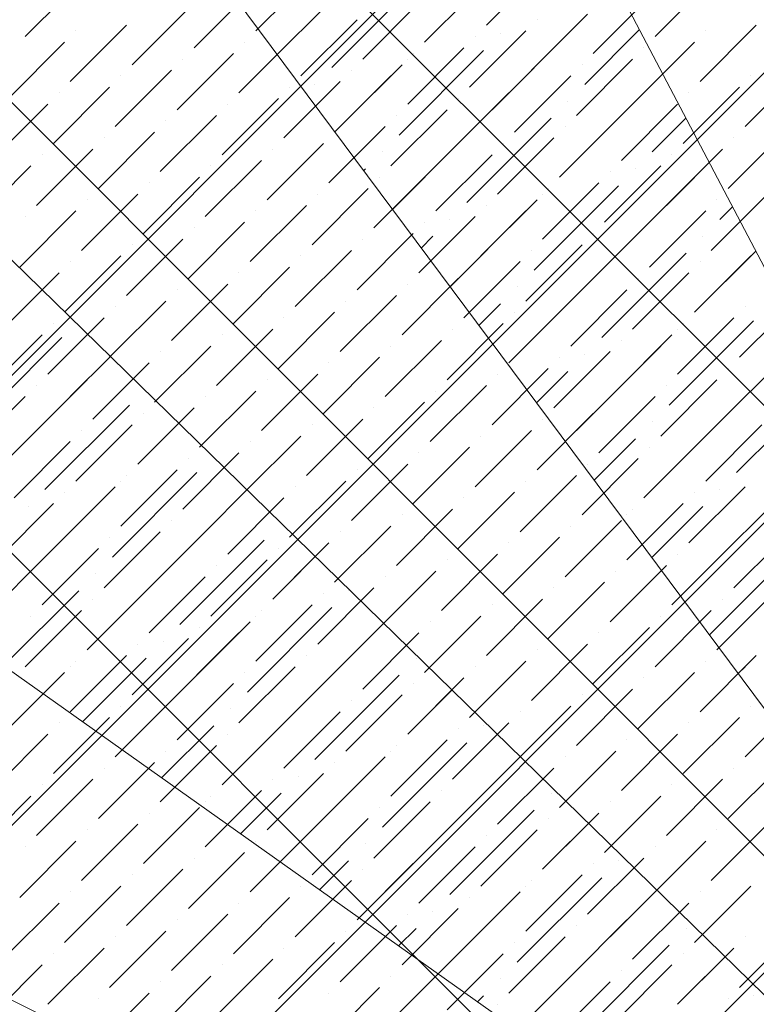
# Model space of a CAD drawing. Header units: millimetres. Extents: x -150 to 17700, y -24664 to 13830.
# Tile 21 of 58: x 9799 to 10378, y 7531 to 8304. Entities that reach past the tile are written whole.
import ezdxf

# ---------------------------------------------------------------- set-up
doc = ezdxf.new("R2010")
doc.units = ezdxf.units.MM
doc.header["$MEASUREMENT"] = 0
doc.layers.get('0').update_dxf_attribs({"lineweight": 5})
doc.layers.add('RCP XREF$0$A-CEILING-01', color=9, linetype='Continuous', lineweight=0, true_color=0x808080)
doc.layers.add('RCP XREF$0$A-CELING ELEMENT', color=9, linetype='Continuous', lineweight=0, true_color=0x808080)

# ---------------------------------------------------------------- blocks, each defined once
blk = doc.blocks.new('RCP XREF')
at = {"layer": 'RCP XREF$0$A-CEILING-01', "color": 8, "linetype": 'Continuous', "lineweight": 0, "true_color": 0x808080}
for p, q in [((11718.25, 5959.42), (4297.67, 13380)), ((11895.03, 6136.2), (4651.22, 13380)), ((12071.8, 6312.97), (5004.78, 13380)), ((5687.77, 3920), (15147.77, 13380)), ((6041.32, 3920), (14450, 12328.68)), ((6135, 3660.13), (14450, 11975.13)), ((6135, 3306.57), (11958.42, 9129.99))]:
    blk.add_line(p, q, dxfattribs=at)
at = {"layer": 'RCP XREF$0$A-CEILING-01', "color": 8, "lineweight": 0, "true_color": 0x808080}
for centre, radius, start, end in [((11004.58, 6932.89), 2087.33, 45.19254, 224.80746), ((11003.78, 6932.19), 1987.28, 45.20017, 224.79983)]:
    blk.add_arc(centre, radius, start, end, dxfattribs=at)
at = {"layer": 'RCP XREF$0$A-CELING ELEMENT', "color": 8, "lineweight": 0, "true_color": 0x808080}
for p, q in [((10851.71, 7218.43), (10078.64, 8691.29)), ((9815.71, 8525.56), (10809.67, 7191.76)), ((10772.21, 7158.98), (9581.84, 8320.87)), ((9382.74, 8082.21), (10740.21, 7120.84)), ((10714.43, 7078.21), (9223.26, 7815.38))]:
    blk.add_line(p, q, dxfattribs=at)
at = {"layer": 'RCP XREF$0$A-CELING ELEMENT', "color": 8, "linetype": 'Continuous', "lineweight": 0, "true_color": 0x808080, "transparency": 33554687}
for p, q in [((10117, 8286.41), (10183.3, 8352.71)), ((9984.42, 8295.25), (10028.62, 8339.45)), ((10165.62, 8299.67), (10209.81, 8343.87)), ((9803.23, 8290.83), (9847.42, 8335.03)), ((10044.08, 8266.53), (10110.38, 8332.82)), ((10117, 8286.41), (10161.2, 8330.61)), ((10298.2, 8290.83), (10342.39, 8335.03)), ((9935.81, 8282), (9980, 8326.19)), ((10249.59, 8277.58), (10293.78, 8321.77)), ((10068.39, 8273.16), (10112.59, 8317.35)), ((9887.19, 8268.74), (9931.39, 8312.93)), ((10001.19, 8276.66), (10037.46, 8312.93)), ((10200.97, 8264.32), (10245.17, 8308.51)), ((9838.58, 8255.48), (9882.78, 8299.67)), ((10019.78, 8259.9), (10063.97, 8304.09)), ((10024.2, 8299.67), (10024.2, 8299.67)), ((10170.04, 8233.38), (10236.33, 8299.67)), ((10205.39, 8304.09), (10205.39, 8304.09)), ((10333.56, 8255.48), (10377.75, 8299.67)), ((9843, 8295.25), (9843, 8295.25)), ((9971.16, 8246.64), (10015.36, 8290.83)), ((10152.36, 8251.06), (10196.55, 8295.25)), ((10156.78, 8290.83), (10156.78, 8290.83)), ((10176.67, 8293.04), (10176.67, 8293.04)), ((10242.96, 8253.27), (10285.97, 8296.28)), ((10337.98, 8295.25), (10337.98, 8295.25)), ((9789.97, 8242.22), (9834.16, 8286.41)), ((9975.58, 8286.41), (9975.58, 8286.41)), ((10284.94, 8242.22), (10329.14, 8286.41)), ((9922.55, 8233.38), (9966.74, 8277.58)), ((10097.12, 8213.49), (10163.41, 8279.79)), ((10103.75, 8237.8), (10147.94, 8282)), ((10108.17, 8277.58), (10108.17, 8277.58)), ((10289.36, 8282), (10289.36, 8282)), ((9926.97, 8273.16), (9926.97, 8273.16)), ((10055.13, 8224.54), (10099.33, 8268.74)), ((10103.75, 8273.16), (10103.75, 8273.16)), ((10236.33, 8228.96), (10280.52, 8273.16)), ((10240.75, 8268.74), (10240.75, 8268.74)), ((9873.94, 8220.12), (9918.13, 8264.32)), ((9878.36, 8259.9), (9878.36, 8259.9)), ((10046.48, 8215.89), (10090.49, 8259.9)), ((10059.55, 8264.32), (10059.55, 8264.32)), ((10187.72, 8215.7), (10231.91, 8259.9)), ((10302.62, 8259.9), (10302.62, 8259.9)), ((10368.91, 8220.12), (10413.11, 8264.32)), ((10373.33, 8259.9), (10373.33, 8259.9)), ((10006.52, 8211.28), (10050.71, 8255.48)), ((10030.83, 8253.27), (10030.83, 8253.27)), ((10192.13, 8255.48), (10192.13, 8255.48)), ((9825.32, 8206.87), (9869.52, 8251.06)), ((9829.74, 8246.64), (9829.74, 8246.64)), ((10010.94, 8251.06), (10010.94, 8251.06)), ((10139.1, 8202.45), (10183.3, 8246.64)), ((10223.07, 8180.35), (10289.36, 8246.64)), ((10320.3, 8206.87), (10364.49, 8251.06)), ((10324.72, 8246.64), (10324.72, 8246.64)), ((9776.71, 8193.61), (9820.9, 8237.8)), ((9957.91, 8198.03), (10002.1, 8242.22)), ((9962.32, 8237.8), (9962.32, 8237.8)), ((10143.52, 8242.22), (10143.52, 8242.22)), ((10229.7, 8240.01), (10229.7, 8240.01)), ((10271.68, 8193.61), (10315.88, 8237.8)), ((9909.29, 8184.77), (9953.49, 8228.96)), ((10090.49, 8189.19), (10134.68, 8233.38)), ((10094.91, 8228.96), (10094.91, 8228.96)), ((10276.1, 8233.38), (10276.1, 8233.38)), ((9913.71, 8224.54), (9913.71, 8224.54)), ((10150.15, 8160.46), (10216.44, 8226.75)), ((10223.07, 8180.35), (10267.26, 8224.54)), ((10295.99, 8200.24), (10322.48, 8226.72)), ((9860.68, 8171.51), (9904.87, 8215.7)), ((10041.87, 8175.93), (10086.07, 8220.12)), ((10046.29, 8215.7), (10046.29, 8215.7)), ((10156.78, 8220.12), (10156.78, 8220.12)), ((10227.49, 8220.12), (10227.49, 8220.12)), ((10355.65, 8171.51), (10399.85, 8215.7)), ((9865.1, 8211.28), (9865.1, 8211.28)), ((9993.26, 8162.67), (10037.46, 8206.87)), ((10091.77, 8155.11), (10143.52, 8206.87)), ((10174.46, 8167.09), (10218.65, 8211.28)), ((10178.88, 8206.87), (10178.88, 8206.87)), ((10360.07, 8211.28), (10360.07, 8211.28)), ((9812.06, 8158.25), (9856.26, 8202.45)), ((9816.48, 8198.03), (9816.48, 8198.03)), ((9997.68, 8202.45), (9997.68, 8202.45)), ((10083.86, 8200.24), (10083.86, 8200.24)), ((10125.84, 8153.83), (10170.04, 8198.03)), ((10307.04, 8158.25), (10351.23, 8202.45)), ((10311.46, 8198.03), (10311.46, 8198.03)), ((9944.65, 8149.41), (9988.84, 8193.61)), ((10130.26, 8193.61), (10130.26, 8193.61)), ((10276.1, 8127.32), (10340.73, 8191.95)), ((9763.45, 8144.99), (9807.65, 8189.19)), ((9949.07, 8189.19), (9949.07, 8189.19)), ((10069.12, 8185.5), (10070.6, 8186.98)), ((10077.23, 8140.57), (10121.42, 8184.77)), ((10258.43, 8144.99), (10302.62, 8189.19)), ((10262.85, 8184.77), (10262.85, 8184.77)), ((10282.73, 8186.98), (10282.73, 8186.98)), ((9896.03, 8136.15), (9940.23, 8180.35)), ((9900.45, 8175.93), (9900.45, 8175.93)), ((10081.65, 8180.35), (10081.65, 8180.35)), ((10209.81, 8131.74), (10254.01, 8175.93)), ((9847.42, 8122.9), (9891.61, 8167.09)), ((10028.62, 8127.32), (10072.81, 8171.51)), ((10033.04, 8167.09), (10033.04, 8167.09)), ((10203.18, 8107.43), (10269.47, 8173.72)), ((10209.81, 8167.09), (10209.81, 8167.09)), ((10214.23, 8171.51), (10214.23, 8171.51)), ((10342.39, 8122.9), (10386.59, 8167.09)), ((9851.84, 8162.67), (9851.84, 8162.67)), ((10161.2, 8118.48), (10205.39, 8162.67)), ((10346.81, 8162.67), (10346.81, 8162.67)), ((9798.81, 8109.64), (9843, 8153.83)), ((9980, 8114.06), (10024.2, 8158.25)), ((9984.42, 8153.83), (9984.42, 8153.83)), ((10137.06, 8094.34), (10196.55, 8153.83)), ((10165.62, 8158.25), (10165.62, 8158.25)), ((10293.78, 8109.64), (10337.98, 8153.83)), ((10349.02, 8147.2), (10358.99, 8157.17)), ((9803.23, 8149.41), (9803.23, 8149.41)), ((9931.39, 8100.8), (9975.58, 8144.99)), ((10112.59, 8105.22), (10156.78, 8149.41)), ((10117, 8144.99), (10117, 8144.99)), ((10136.89, 8147.2), (10136.89, 8147.2)), ((10298.2, 8149.41), (10298.2, 8149.41)), ((9935.81, 8140.57), (9935.81, 8140.57)), ((10063.97, 8091.96), (10108.17, 8136.15)), ((10245.17, 8096.38), (10289.36, 8140.57)), ((10249.59, 8136.15), (10249.59, 8136.15)), ((9882.78, 8087.54), (9926.97, 8131.74)), ((10068.39, 8131.74), (10068.39, 8131.74)), ((10114.41, 8124.73), (10123.63, 8133.94)), ((10335.77, 8133.94), (10335.77, 8133.94)), ((9887.19, 8127.32), (9887.19, 8127.32)), ((10015.36, 8078.7), (10059.55, 8122.9)), ((10196.55, 8083.12), (10240.75, 8127.32)), ((10200.97, 8122.9), (10200.97, 8122.9)), ((10256.22, 8054.4), (10322.51, 8120.69)), ((10329.14, 8074.28), (10377.24, 8122.39)), ((9834.16, 8074.28), (9878.36, 8118.48)), ((9838.58, 8114.06), (9838.58, 8114.06)), ((10019.78, 8118.48), (10019.78, 8118.48)), ((10147.94, 8069.86), (10192.13, 8114.06)), ((10262.85, 8114.06), (10262.85, 8114.06)), ((10329.14, 8074.28), (10373.33, 8118.48)), ((10333.56, 8114.06), (10333.56, 8114.06)), ((9785.55, 8061.02), (9829.74, 8105.22)), ((9966.74, 8065.44), (10010.94, 8109.64)), ((9971.16, 8105.22), (9971.16, 8105.22)), ((10152.36, 8109.64), (10152.36, 8109.64)), ((10280.52, 8061.02), (10324.72, 8105.22)), ((10099.33, 8056.61), (10143.52, 8100.8)), ((10183.3, 8034.51), (10249.59, 8100.8)), ((10284.94, 8100.8), (10284.94, 8100.8)), ((9785.55, 8061.02), (9816.42, 8091.9)), ((9918.13, 8052.19), (9962.32, 8096.38)), ((9922.55, 8091.96), (9922.55, 8091.96)), ((10103.75, 8096.38), (10103.75, 8096.38)), ((10189.92, 8094.17), (10189.92, 8094.17)), ((10231.91, 8047.77), (10276.1, 8091.96)), ((9869.52, 8038.93), (9913.71, 8083.12)), ((10050.71, 8043.35), (10094.91, 8087.54)), ((10055.13, 8083.12), (10055.13, 8083.12)), ((10236.33, 8087.54), (10236.33, 8087.54)), ((10364.49, 8038.93), (10408.69, 8083.12)), ((9873.94, 8078.7), (9873.94, 8078.7)), ((10002.1, 8030.09), (10046.29, 8074.28)), ((10159.7, 8063.95), (10176.67, 8080.91)), ((10183.3, 8034.51), (10227.49, 8078.7)), ((10187.72, 8074.28), (10187.72, 8074.28)), ((10368.91, 8078.7), (10368.91, 8078.7)), ((9820.9, 8025.67), (9865.1, 8069.86)), ((10006.52, 8069.86), (10006.52, 8069.86)), ((10309.25, 8001.36), (10375.54, 8067.65)), ((10315.88, 8025.67), (10360.07, 8069.86)), ((9825.32, 8065.44), (9825.32, 8065.44)), ((9953.49, 8016.83), (9997.68, 8061.02)), ((10134.68, 8021.25), (10178.88, 8065.44)), ((10139.1, 8061.02), (10139.1, 8061.02)), ((10315.88, 8061.02), (10315.88, 8061.02)), ((10320.3, 8065.44), (10320.3, 8065.44)), ((9765.66, 7988.1), (9831.95, 8054.4)), ((9772.29, 8012.41), (9816.48, 8056.61)), ((9957.91, 8056.61), (9957.91, 8056.61)), ((10086.07, 8007.99), (10130.26, 8052.19)), ((10267.26, 8012.41), (10311.46, 8056.61)), ((10271.68, 8052.19), (10271.68, 8052.19)), ((9904.87, 8003.57), (9949.07, 8047.77)), ((9909.29, 8043.35), (9909.29, 8043.35)), ((10090.49, 8047.77), (10090.49, 8047.77)), ((10218.65, 7999.15), (10262.85, 8043.35)), ((10236.33, 7981.48), (10302.62, 8047.77)), ((9838.58, 8007.99), (9870.1, 8039.51)), ((10037.46, 7994.73), (10081.65, 8038.93)), ((10223.07, 8038.93), (10223.07, 8038.93)), ((10242.96, 8041.14), (10242.96, 8041.14)), ((9856.26, 7990.31), (9900.45, 8034.51)), ((9860.68, 8030.09), (9860.68, 8030.09)), ((10041.87, 8034.51), (10041.87, 8034.51)), ((10170.04, 7985.89), (10214.23, 8030.09)), ((10205, 8003.17), (10229.7, 8027.88)), ((10351.23, 7990.31), (10395.43, 8034.51)), ((10355.65, 8030.09), (10355.65, 8030.09)), ((9807.65, 7977.06), (9851.84, 8021.25)), ((9988.84, 7981.48), (10033.04, 8025.67)), ((9993.26, 8021.25), (9993.26, 8021.25)), ((10174.46, 8025.67), (10174.46, 8025.67)), ((10302.62, 7977.06), (10346.81, 8021.25)), ((9812.06, 8016.83), (9812.06, 8016.83)), ((9940.23, 7968.22), (9984.42, 8012.41)), ((10121.42, 7972.64), (10165.62, 8016.83)), ((10125.84, 8012.41), (10125.84, 8012.41)), ((10307.04, 8016.83), (10307.04, 8016.83)), ((10362.28, 7948.33), (10428.57, 8014.62)), ((9759.03, 7963.8), (9803.23, 8007.99)), ((9944.65, 8007.99), (9944.65, 8007.99)), ((10254.01, 7963.8), (10298.2, 8007.99)), ((10368.91, 8007.99), (10368.91, 8007.99)), ((9818.69, 7935.07), (9884.99, 8001.36)), ((9891.61, 7954.96), (9935.81, 7999.15)), ((10072.81, 7959.38), (10117, 8003.57)), ((10077.23, 7999.15), (10077.23, 7999.15)), ((10258.43, 8003.57), (10258.43, 8003.57)), ((9825.32, 7994.73), (9825.32, 7994.73)), ((9896.03, 7994.73), (9896.03, 7994.73)), ((10024.2, 7946.12), (10068.39, 7990.31)), ((10205.39, 7950.54), (10249.59, 7994.73)), ((10209.81, 7990.31), (10209.81, 7990.31)), ((10289.36, 7928.44), (10355.65, 7994.73)), ((9745.77, 7915.18), (9812.06, 7981.48)), ((9843, 7941.7), (9887.19, 7985.89)), ((9847.42, 7981.48), (9847.42, 7981.48)), ((9891.61, 7954.96), (9923.77, 7987.12)), ((10028.62, 7985.89), (10028.62, 7985.89)), ((10156.78, 7937.28), (10200.97, 7981.48)), ((10295.99, 7988.1), (10295.99, 7988.1)), ((10337.98, 7941.7), (10382.17, 7985.89)), ((10342.39, 7981.48), (10342.39, 7981.48)), ((9975.58, 7932.86), (10019.78, 7977.06)), ((10161.2, 7977.06), (10161.2, 7977.06)), ((10250.29, 7942.4), (10282.73, 7974.85)), ((9794.39, 7928.44), (9838.58, 7972.64)), ((9980, 7972.64), (9980, 7972.64)), ((10108.17, 7924.02), (10152.36, 7968.22)), ((10289.36, 7928.44), (10333.56, 7972.64)), ((10293.78, 7968.22), (10293.78, 7968.22)), ((9926.97, 7919.6), (9971.16, 7963.8)), ((9931.39, 7959.38), (9931.39, 7959.38)), ((10112.59, 7963.8), (10112.59, 7963.8)), ((10240.75, 7915.18), (10284.94, 7959.38)), ((9878.36, 7906.35), (9922.55, 7950.54)), ((10059.55, 7910.76), (10103.75, 7954.96)), ((10063.97, 7950.54), (10063.97, 7950.54)), ((10245.17, 7954.96), (10245.17, 7954.96)), ((10373.33, 7906.35), (10417.52, 7950.54)), ((9871.73, 7882.04), (9938.02, 7948.33)), ((9882.78, 7946.12), (9882.78, 7946.12)), ((10192.13, 7901.93), (10236.33, 7946.12)), ((9829.74, 7893.09), (9873.94, 7937.28)), ((9878.36, 7941.7), (9878.36, 7941.7)), ((10010.94, 7897.51), (10055.13, 7941.7)), ((10015.36, 7937.28), (10015.36, 7937.28)), ((10196.55, 7941.7), (10196.55, 7941.7)), ((10324.72, 7893.09), (10368.91, 7937.28)), ((10342.39, 7875.41), (10408.69, 7941.7)), ((10349.02, 7935.07), (10349.02, 7935.07)), ((9798.81, 7862.15), (9865.1, 7928.44)), ((9834.16, 7932.86), (9834.16, 7932.86)), ((9944.65, 7901.93), (9977.45, 7934.73)), ((9962.32, 7884.25), (10006.52, 7928.44)), ((10143.52, 7888.67), (10187.72, 7932.86)), ((10147.94, 7928.44), (10147.94, 7928.44)), ((10329.14, 7932.86), (10329.14, 7932.86)), ((9781.13, 7879.83), (9825.32, 7924.02)), ((9805.44, 7921.81), (9805.44, 7921.81)), ((9966.74, 7924.02), (9966.74, 7924.02)), ((10094.91, 7875.41), (10139.1, 7919.6)), ((10276.1, 7879.83), (10320.3, 7924.02)), ((10280.52, 7919.6), (10280.52, 7919.6)), ((10295.58, 7881.62), (10335.77, 7921.81)), ((9913.71, 7870.99), (9957.91, 7915.18)), ((10099.33, 7915.18), (10099.33, 7915.18)), ((10276.1, 7915.18), (10276.1, 7915.18)), ((9918.13, 7910.76), (9918.13, 7910.76)), ((10046.29, 7862.15), (10090.49, 7906.35)), ((10227.49, 7866.57), (10271.68, 7910.76)), ((10231.91, 7906.35), (10231.91, 7906.35)), ((9865.1, 7857.73), (9909.29, 7901.93)), ((9869.52, 7897.51), (9869.52, 7897.51)), ((10050.71, 7901.93), (10050.71, 7901.93)), ((10178.88, 7853.31), (10223.07, 7897.51)), ((10360.07, 7857.73), (10404.27, 7901.93)), ((10364.49, 7897.51), (10364.49, 7897.51)), ((9816.48, 7844.47), (9860.68, 7888.67)), ((9924.76, 7829.01), (9991.05, 7895.3)), ((9931.39, 7888.67), (9931.39, 7888.67)), ((9997.68, 7848.89), (10041.87, 7893.09)), ((10002.1, 7888.67), (10002.1, 7888.67)), ((10183.3, 7893.09), (10183.3, 7893.09)), ((10311.46, 7844.47), (10355.65, 7888.67)), ((9820.9, 7884.25), (9820.9, 7884.25)), ((9997.68, 7848.89), (10031.12, 7882.34)), ((10130.26, 7840.05), (10174.46, 7884.25)), ((10315.88, 7884.25), (10315.88, 7884.25)), ((9767.87, 7831.21), (9812.06, 7875.41)), ((9851.84, 7809.12), (9918.13, 7875.41)), ((9949.07, 7835.63), (9993.26, 7879.83)), ((9953.49, 7875.41), (9953.49, 7875.41)), ((10134.68, 7879.83), (10134.68, 7879.83)), ((10262.85, 7831.21), (10307.04, 7875.41)), ((9858.47, 7868.78), (9858.47, 7868.78)), ((9900.45, 7822.38), (9944.65, 7866.57)), ((10081.65, 7826.8), (10125.84, 7870.99)), ((10086.07, 7866.57), (10086.07, 7866.57)), ((10267.26, 7870.99), (10267.26, 7870.99)), ((10340.87, 7820.85), (10388.8, 7868.78)), ((9904.87, 7862.15), (9904.87, 7862.15)), ((10033.04, 7813.54), (10077.23, 7857.73)), ((10214.23, 7817.96), (10258.43, 7862.15)), ((10218.65, 7857.73), (10218.65, 7857.73)), ((10329.14, 7862.15), (10329.14, 7862.15)), ((9786.18, 7796.49), (9845.21, 7855.52)), ((9851.84, 7809.12), (9896.03, 7853.31)), ((10037.46, 7853.31), (10037.46, 7853.31)), ((10057.34, 7855.52), (10057.34, 7855.52)), ((10346.81, 7809.12), (10391.01, 7853.31)), ((9856.26, 7848.89), (9856.26, 7848.89)), ((9977.79, 7775.97), (10044.08, 7842.26)), ((9984.42, 7800.28), (10028.62, 7844.47)), ((10165.62, 7804.7), (10209.81, 7848.89)), ((10170.04, 7844.47), (10170.04, 7844.47)), ((10351.23, 7848.89), (10351.23, 7848.89)), ((9803.23, 7795.86), (9847.42, 7840.05)), ((9807.65, 7835.63), (9807.65, 7835.63)), ((9984.42, 7835.63), (9984.42, 7835.63)), ((9988.84, 7840.05), (9988.84, 7840.05)), ((10117, 7791.44), (10161.2, 7835.63)), ((10298.2, 7795.86), (10342.39, 7840.05)), ((10302.62, 7835.63), (10302.62, 7835.63)), ((9935.81, 7787.02), (9980, 7831.21)), ((9940.23, 7826.8), (9940.23, 7826.8)), ((10050.71, 7795.86), (10084.8, 7829.94)), ((10121.42, 7831.21), (10121.42, 7831.21)), ((10249.59, 7782.6), (10293.78, 7826.8)), ((9904.87, 7756.08), (9971.16, 7822.38)), ((10068.39, 7778.18), (10112.59, 7822.38)), ((10254.01, 7822.38), (10254.01, 7822.38)), ((9887.19, 7773.76), (9931.39, 7817.96)), ((9891.61, 7813.54), (9891.61, 7813.54)), ((9911.5, 7815.75), (9911.5, 7815.75)), ((10072.81, 7817.96), (10072.81, 7817.96)), ((10200.97, 7769.34), (10245.17, 7813.54)), ((9838.58, 7760.5), (9882.78, 7804.7)), ((10019.78, 7764.92), (10063.97, 7809.12)), ((10024.2, 7804.7), (10024.2, 7804.7)), ((10205.39, 7809.12), (10205.39, 7809.12)), ((10333.56, 7760.5), (10377.75, 7804.7)), ((9838.58, 7795.86), (9838.58, 7795.86)), ((9843, 7800.28), (9843, 7800.28)), ((9848.27, 7752.52), (9898.24, 7802.49)), ((9971.16, 7751.67), (10015.36, 7795.86)), ((10110.38, 7802.49), (10110.38, 7802.49)), ((10152.36, 7756.08), (10196.55, 7800.28)), ((10156.78, 7795.86), (10156.78, 7795.86)), ((10337.98, 7800.28), (10337.98, 7800.28)), ((10363.51, 7790.46), (10368.91, 7795.86)), ((9789.97, 7747.25), (9834.16, 7791.44)), ((9975.58, 7791.44), (9975.58, 7791.44)), ((10030.83, 7722.94), (10097.12, 7789.23)), ((10284.94, 7747.25), (10329.14, 7791.44)), ((9817.22, 7774.5), (9825.32, 7782.6)), ((9922.55, 7738.41), (9966.74, 7782.6)), ((10037.46, 7782.6), (10037.46, 7782.6)), ((10103.75, 7742.83), (10147.94, 7787.02)), ((10108.17, 7782.6), (10108.17, 7782.6)), ((10289.36, 7787.02), (10289.36, 7787.02)), ((9926.97, 7778.18), (9926.97, 7778.18)), ((10055.13, 7729.57), (10099.33, 7773.76)), ((10103.75, 7742.83), (10138.47, 7777.55)), ((10236.33, 7733.99), (10280.52, 7778.18)), ((10240.75, 7773.76), (10240.75, 7773.76)), ((9873.94, 7725.15), (9918.13, 7769.34)), ((9878.36, 7764.92), (9878.36, 7764.92)), ((9957.91, 7703.05), (10024.2, 7769.34)), ((10059.55, 7769.34), (10059.55, 7769.34)), ((10187.72, 7720.73), (10231.91, 7764.92)), ((10368.91, 7725.15), (10413.11, 7769.34)), ((10373.33, 7764.92), (10373.33, 7764.92)), ((9964.53, 7762.71), (9964.53, 7762.71)), ((10006.52, 7716.31), (10050.71, 7760.5)), ((10192.13, 7760.5), (10192.13, 7760.5)), ((9825.32, 7711.89), (9869.52, 7756.08)), ((9829.74, 7751.67), (9829.74, 7751.67)), ((9910.36, 7708.54), (9951.28, 7749.46)), ((10010.94, 7756.08), (10010.94, 7756.08)), ((10139.1, 7707.47), (10183.3, 7751.67)), ((10163.41, 7749.46), (10163.41, 7749.46)), ((10320.3, 7711.89), (10364.49, 7756.08)), ((10324.72, 7751.67), (10324.72, 7751.67)), ((9776.71, 7698.63), (9820.9, 7742.83)), ((9891.61, 7742.83), (9891.61, 7742.83)), ((9957.91, 7703.05), (10002.1, 7747.25)), ((9962.32, 7742.83), (9962.32, 7742.83)), ((10143.52, 7747.25), (10143.52, 7747.25)), ((10271.68, 7698.63), (10315.88, 7742.83)), ((9909.29, 7689.79), (9953.49, 7733.99)), ((10083.86, 7669.91), (10150.15, 7736.2)), ((10090.49, 7694.21), (10134.68, 7738.41)), ((10094.91, 7733.99), (10094.91, 7733.99)), ((10276.1, 7738.41), (10276.1, 7738.41)), ((9913.71, 7729.57), (9913.71, 7729.57)), ((10090.49, 7729.57), (10090.49, 7729.57)), ((10223.07, 7685.37), (10267.26, 7729.57)), ((9860.68, 7676.54), (9904.87, 7720.73)), ((10041.87, 7680.95), (10086.07, 7725.15)), ((10046.29, 7720.73), (10046.29, 7720.73)), ((10156.78, 7689.79), (10192.15, 7725.16)), ((10227.49, 7725.15), (10227.49, 7725.15)), ((10355.65, 7676.54), (10399.85, 7720.73)), ((9865.1, 7716.31), (9865.1, 7716.31)), ((9993.26, 7667.7), (10037.46, 7711.89)), ((10010.94, 7650.02), (10077.23, 7716.31)), ((10174.46, 7672.12), (10218.65, 7716.31)), ((10178.88, 7711.89), (10178.88, 7711.89)), ((10360.07, 7716.31), (10360.07, 7716.31)), ((9812.06, 7663.28), (9856.26, 7707.47)), ((9816.48, 7703.05), (9816.48, 7703.05)), ((9997.68, 7707.47), (9997.68, 7707.47)), ((10017.57, 7709.68), (10017.57, 7709.68)), ((10125.84, 7658.86), (10170.04, 7703.05)), ((10307.04, 7663.28), (10351.23, 7707.47)), ((10311.46, 7703.05), (10311.46, 7703.05)), ((9944.65, 7654.44), (9988.84, 7698.63)), ((9972.45, 7664.57), (10004.31, 7696.42)), ((10130.26, 7698.63), (10130.26, 7698.63)), ((10216.44, 7696.42), (10216.44, 7696.42)), ((9763.45, 7650.02), (9807.65, 7694.21)), ((9944.65, 7689.79), (9944.65, 7689.79)), ((9949.07, 7694.21), (9949.07, 7694.21)), ((10077.23, 7645.6), (10121.42, 7689.79)), ((10258.43, 7650.02), (10302.62, 7694.21)), ((10262.85, 7689.79), (10262.85, 7689.79)), ((9896.03, 7641.18), (9940.23, 7685.37)), ((9900.45, 7680.95), (9900.45, 7680.95)), ((10081.65, 7685.37), (10081.65, 7685.37)), ((10136.89, 7616.87), (10203.18, 7683.16)), ((10209.81, 7636.76), (10254.01, 7680.95)), ((9847.42, 7627.92), (9891.61, 7672.12)), ((10028.62, 7632.34), (10072.81, 7676.54)), ((10033.04, 7672.12), (10033.04, 7672.12)), ((10143.52, 7676.54), (10143.52, 7676.54)), ((10209.81, 7636.76), (10245.82, 7672.77)), ((10214.23, 7676.54), (10214.23, 7676.54)), ((10342.39, 7627.92), (10386.59, 7672.12)), ((9851.84, 7667.7), (9851.84, 7667.7)), ((10161.2, 7623.5), (10205.39, 7667.7)), ((10346.81, 7667.7), (10346.81, 7667.7)), ((9798.81, 7614.66), (9843, 7658.86)), ((9980, 7619.08), (10024.2, 7663.28)), ((9984.42, 7658.86), (9984.42, 7658.86)), ((10065.59, 7598.61), (10130.26, 7663.28)), ((10070.6, 7656.65), (10070.6, 7656.65)), ((10165.62, 7663.28), (10165.62, 7663.28)), ((10293.78, 7614.66), (10337.98, 7658.86)), ((9803.23, 7654.44), (9803.23, 7654.44)), ((9931.39, 7605.82), (9975.58, 7650.02)), ((10112.59, 7610.24), (10156.78, 7654.44)), ((10117, 7650.02), (10117, 7650.02)), ((10298.2, 7654.44), (10298.2, 7654.44)), ((9935.81, 7645.6), (9935.81, 7645.6)), ((10034.55, 7620.59), (10057.34, 7643.39)), ((10063.97, 7596.99), (10108.17, 7641.18)), ((10245.17, 7601.41), (10289.36, 7645.6)), ((10249.59, 7641.18), (10249.59, 7641.18)), ((10269.47, 7643.39), (10269.47, 7643.39)), ((9882.78, 7592.57), (9926.97, 7636.76)), ((10068.39, 7636.76), (10068.39, 7636.76)), ((9887.19, 7632.34), (9887.19, 7632.34)), ((10015.36, 7583.73), (10059.55, 7627.92)), ((10189.92, 7563.84), (10256.22, 7630.13)), ((10196.55, 7588.15), (10240.75, 7632.34)), ((10200.97, 7627.92), (10200.97, 7627.92)), ((9834.16, 7579.31), (9878.36, 7623.5)), ((9838.58, 7619.08), (9838.58, 7619.08)), ((10019.78, 7623.5), (10019.78, 7623.5)), ((10147.94, 7574.89), (10192.13, 7619.08)), ((10196.55, 7623.5), (10196.55, 7623.5)), ((10262.85, 7583.73), (10299.5, 7620.38)), ((10329.14, 7579.31), (10373.33, 7623.5)), ((10333.56, 7619.08), (10333.56, 7619.08)), ((9785.55, 7566.05), (9829.74, 7610.24)), ((9966.74, 7570.47), (10010.94, 7614.66)), ((9971.16, 7610.24), (9971.16, 7610.24)), ((10127.69, 7554.63), (10183.3, 7610.24)), ((10152.36, 7614.66), (10152.36, 7614.66)), ((10280.52, 7566.05), (10324.72, 7610.24)), ((10099.33, 7561.63), (10143.52, 7605.82)), ((10123.63, 7603.61), (10123.63, 7603.61)), ((10284.94, 7605.82), (10284.94, 7605.82)), ((9918.13, 7557.21), (9962.32, 7601.41)), ((9922.55, 7596.99), (9922.55, 7596.99)), ((10103.75, 7601.41), (10103.75, 7601.41)), ((10231.91, 7552.79), (10276.1, 7596.99)), ((9869.52, 7543.95), (9913.71, 7588.15)), ((10050.71, 7548.37), (10094.91, 7592.57)), ((10055.13, 7588.15), (10055.13, 7588.15)), ((10096.64, 7576.62), (10110.38, 7590.36)), ((10236.33, 7592.57), (10236.33, 7592.57)), ((10322.51, 7590.36), (10322.51, 7590.36)), ((10364.49, 7543.95), (10408.69, 7588.15)), ((9873.94, 7583.73), (9873.94, 7583.73)), ((10002.1, 7535.11), (10046.29, 7579.31)), ((10183.3, 7539.53), (10227.49, 7583.73)), ((10187.72, 7579.31), (10187.72, 7579.31)), ((10368.91, 7583.73), (10368.91, 7583.73)), ((9820.9, 7530.69), (9865.1, 7574.89)), ((10006.52, 7574.89), (10006.52, 7574.89)), ((10242.96, 7510.81), (10309.25, 7577.1)), ((10315.88, 7530.69), (10360.07, 7574.89)), ((9825.32, 7570.47), (9825.32, 7570.47)), ((9953.49, 7521.86), (9997.68, 7566.05)), ((10134.68, 7526.28), (10178.88, 7570.47)), ((10139.1, 7566.05), (10139.1, 7566.05)), ((10249.59, 7570.47), (10249.59, 7570.47)), ((10315.88, 7530.69), (10353.18, 7567.99)), ((10320.3, 7570.47), (10320.3, 7570.47)), ((9772.29, 7517.44), (9816.48, 7561.63)), ((9957.91, 7561.63), (9957.91, 7561.63)), ((10086.07, 7513.02), (10130.26, 7557.21)), ((10189.78, 7510.66), (10236.33, 7557.21)), ((10267.26, 7517.44), (10311.46, 7561.63)), ((10271.68, 7557.21), (10271.68, 7557.21)), ((9904.87, 7508.6), (9949.07, 7552.79)), ((9909.29, 7548.37), (9909.29, 7548.37)), ((10090.49, 7552.79), (10090.49, 7552.79)), ((10176.67, 7550.58), (10176.67, 7550.58)), ((10218.65, 7504.18), (10262.85, 7548.37)), ((10037.46, 7499.76), (10081.65, 7543.95)), ((10223.07, 7543.95), (10223.07, 7543.95)), ((9856.26, 7495.34), (9900.45, 7539.53)), ((9860.68, 7535.11), (9860.68, 7535.11)), ((10041.87, 7539.53), (10041.87, 7539.53)), ((10158.73, 7532.65), (10163.41, 7537.32)), ((10170.04, 7490.92), (10214.23, 7535.11)), ((10355.65, 7535.11), (10355.65, 7535.11)), ((10375.54, 7537.32), (10375.54, 7537.32)), ((10174.46, 7530.69), (10174.46, 7530.69))]:
    blk.add_line(p, q, dxfattribs=at)

msp = doc.modelspace()

# ---------------------------------------------------------------- block references
at = {"color": 8, "true_color": 0x808080}
msp.add_blockref('RCP XREF', (0, 0), dxfattribs=at)

doc.saveas('drawing.dxf')
